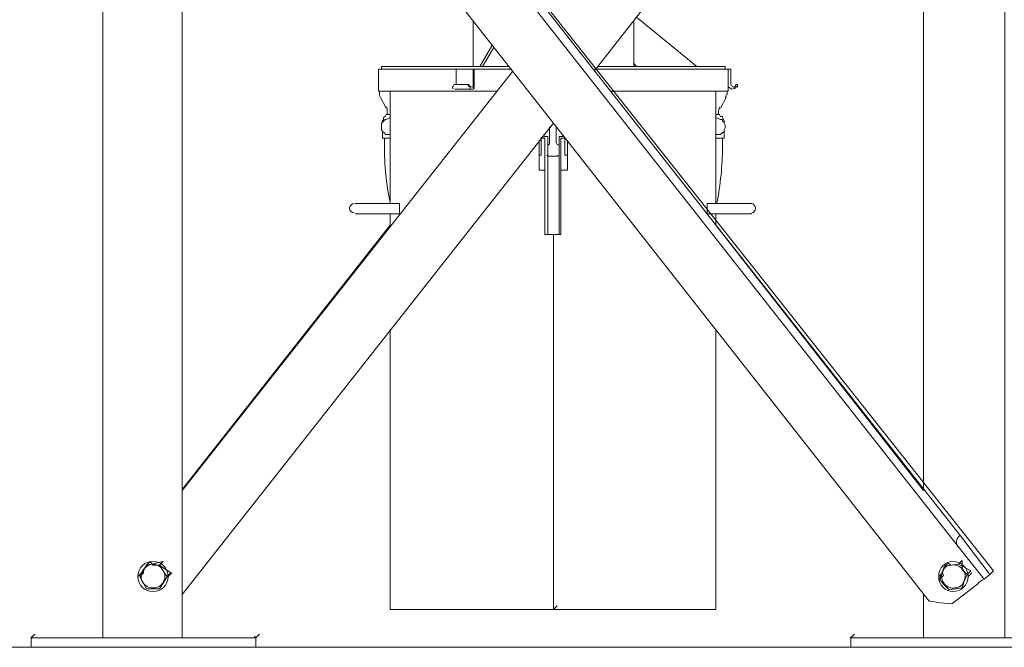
# Model space of a CAD drawing. Header units: millimetres. Extents: x 160938 to 520640, y 9197 to 248394.
# Tile 45 of 137: x 257406 to 258634, y 89767 to 90550. Entities that reach past the tile are written whole.
import ezdxf

# ---------------------------------------------------------------- set-up
doc = ezdxf.new("R2010")
doc.units = ezdxf.units.MM
doc.header["$LTSCALE"] = 10

# ---------------------------------------------------------------- blocks, each defined once
blk = doc.blocks.new('*F3182')
at = {"color": 1, "linetype": 'Continuous', "lineweight": 20}
for points in [[(3722.7, 63.6), (3722.7, -213.3), (3722.7, -213.3)], [(3734.4, 63.6), (3734.4, -213.3), (3734.4, -213.3)], [(3722.7, -123.7), (3722.7, -22.4), (2300.3, -22.4)], [(2333.3, -1070), (2380.4, -1033.5), (3595.4, -77.8), (3643.7, -41.2), (3639, -36.5), (2333.3, -1070), (2328.6, -1066.5)], [(3643.7, -41.2), (3649.6, -48.3), (3610.7, -79)], [(3655.5, -56.6), (3680.2, -88.4), (3680.2, -88.4)], [(3646.1, -68.3), (3641.4, -63.6), (3641.4, -63.6)], [(3643.7, -69.5), (3652, -73.1), (3652, -73.1)], [(3652, -73.1), (3660.2, -75.4), (3661.4, -83.7), (3662.6, -91.9), (3656.7, -97.8)], [(3610.7, -79), (2379.3, -1047.6), (2339.2, -1078.3), (2333.3, -1070)], [(3656.7, -97.8), (3649.6, -103.7), (3649.6, -103.7)], [(3680.2, -88.4), (3679.1, -102.5), (3679.1, -102.5)], [(3646.1, -104.9), (3641.4, -100.2), (3641.4, -100.2)], [(2399.3, -1120.7), (3676.7, -116.7), (3676.7, -116.7)], [(3538.8, -123.7), (2300.3, -123.7), (2300.3, -123.7)], [(2491.2, -123.7), (3015.6, -535), (3015.6, -535)], [(3207.7, -383), (3537.6, -123.7), (3537.6, -123.7)], [(3207.7, -383), (3538.8, -123.7), (3538.8, -123.7)], [(3722.7, -123.7), (3668.5, -123.7), (3668.5, -123.7)], [(3722.7, -213.3), (3722.7, -123.7), (3722.7, -123.7)], [(3722.7, -123.7), (3722.7, -213.3), (3722.7, -213.3)], [(3722.7, -213.3), (3722.7, -123.7), (3722.7, -123.7)], [(3722.7, -214.5), (3717.9, -209.8), (3717.9, -209.8)], [(3722.7, -214.5), (3717.9, -209.8), (3717.9, -209.8)], [(3722.7, -214.5), (3717.9, -209.8), (3717.9, -209.8)], [(3722.7, -214.5), (3734.4, -214.5), (3734.4, -214.5)], [(3180.6, -350), (3180.6, -338.2), (3180.6, -338.2)], [(3193.5, -338.2), (3193.5, -350), (3193.5, -393.6)], [(3032.1, -355.9), (3032.1, -358.2), (3033.3, -358.2), (3034.5, -359.4), (3035.6, -360.6), (3035.6, -361.8)], [(3035.6, -355.9), (3034.5, -355.9), (3032.1, -355.9)], [(3180.6, -393.6), (3180.6, -350), (3180.6, -350)], [(3032.1, -367.7), (3013.2, -367.7), (3013.2, -364.1)], [(3013.2, -364.1), (3032.1, -364.1), (3032.1, -364.1)], [(3013.2, -367.7), (3013.2, -533.8), (3013.2, -533.8)], [(3032.1, -367.7), (3040.4, -367.7), (3040.4, -367.7)], [(3040.4, -367.7), (3040.4, -515), (3040.4, -515)], [(3009.7, -371.2), (3013.2, -371.2), (3013.2, -371.2)], [(3009.7, -371.2), (3009.7, -530.3), (3009.7, -530.3)], [(3040.4, -368.8), (3045.1, -368.8), (3045.1, -368.8)], [(3061.6, -377.1), (3048.6, -370), (3048.6, -370)], [(3069.8, -379.5), (3065.1, -379.5), (3065.1, -379.5)], [(3069.8, -383), (3069.8, -381.8), (3069.8, -379.5), (3069.8, -378.3), (3072.2, -377.1), (3072.2, -374.7), (3073.3, -374.7), (3075.7, -373.6), (3078.1, -372.4), (3079.2, -372.4)], [(3073.3, -383), (3075.7, -377.1), (3075.7, -374.7), (3078.1, -374.7), (3079.2, -372.4), (3080.4, -372.4), (3082.8, -371.2), (3084, -371.2), (3086.3, -371.2), (3088.7, -372.4), (3091, -372.4), (3092.2, -373.6), (3092.2, -374.7), (3094.6, -377.1), (3094.6, -378.3), (3094.6, -380.6), (3094.6, -383)], [(3099.3, -383), (3099.3, -372.4), (3091, -372.4)], [(3099.3, -374.7), (3109.9, -374.7), (3109.9, -374.7)], [(3045.1, -383), (3040.4, -383), (3040.4, -383)], [(3040.4, -383), (3180.6, -383), (3180.6, -383)], [(3193.5, -383), (3207.7, -383), (3207.7, -383)], [(3687.3, -383), (3687.3, -585.7), (3219.5, -585.7), (3687.3, -585.7), (3687.3, -789.5)], [(3337.3, -383), (3687.3, -383), (3687.3, -383)], [(3180.6, -393.6), (3193.5, -393.6), (3193.5, -393.6)], [(2948.4, -482), (3009.7, -406.6), (3009.7, -406.6)], [(3009.7, -482), (3006.2, -485.5), (2952, -485.5)], [(3006.2, -485.5), (3009.7, -485.5), (3009.7, -485.5)], [(3096.9, -578.6), (3096.9, -573.9), (3094.6, -573.9)], [(3098.1, -571.5), (3099.3, -571.5), (3099.3, -576.3)], [(3105.2, -571.5), (3099.3, -571.5), (3099.3, -571.5)], [(3109.9, -576.3), (3099.3, -576.3), (3099.3, -576.3)], [(3101.6, -568), (3105.2, -568), (3114.6, -568), (3120.5, -568), (3139.3, -568)], [(3120.5, -568), (3120.5, -571.5), (3114.6, -571.5), (3105.2, -571.5)], [(3215.9, -576.3), (3109.9, -576.3), (3109.9, -576.3)], [(3139.3, -576.3), (3139.3, -568), (3139.3, -568)], [(3219.5, -576.3), (3215.9, -576.3), (3215.9, -576.3)], [(3219.5, -596.3), (3219.5, -592.8), (3219.5, -578.6), (3219.5, -576.3)], [(3080.4, -585.7), (3668.5, -1048.8), (3668.5, -1048.8)], [(3084, -582.1), (3105.2, -582.1), (3105.2, -582.1)], [(3109.9, -578.6), (3096.9, -578.6), (3096.9, -578.6)], [(3107.5, -579.8), (3107.5, -578.6), (3107.5, -578.6)], [(3215.9, -578.6), (3109.9, -578.6), (3109.9, -578.6)], [(3121.7, -590.4), (3121.7, -582.1), (3121.7, -582.1)], [(3215.9, -578.6), (3219.5, -578.6), (3219.5, -578.6)], [(3687.3, -585.7), (3682.6, -581), (3682.6, -581)], [(3105.2, -590.4), (3085.1, -590.4), (3085.1, -590.4)], [(3094.6, -597.5), (3096.9, -597.5), (3096.9, -592.8)], [(3096.9, -592.8), (3109.9, -592.8), (3109.9, -592.8)], [(3098.1, -601), (3099.3, -601), (3099.3, -601)], [(3099.3, -601), (3099.3, -596.3), (3099.3, -596.3)], [(3099.3, -596.3), (3109.9, -596.3), (3109.9, -596.3)], [(3105.2, -601), (3099.3, -601), (3099.3, -601)], [(3105.2, -601), (3114.6, -601), (3120.5, -601), (3120.5, -603.4)], [(3107.5, -592.8), (3107.5, -591.6), (3107.5, -591.6)], [(3109.9, -592.8), (3215.9, -592.8), (3215.9, -592.8)], [(3109.9, -596.3), (3215.9, -596.3), (3215.9, -596.3)], [(3139.3, -603.4), (3139.3, -596.3), (3139.3, -596.3)], [(3219.5, -592.8), (3215.9, -592.8), (3215.9, -592.8)], [(3215.9, -596.3), (3219.5, -596.3), (3219.5, -596.3)], [(3101.6, -603.4), (3105.2, -603.4), (3114.6, -603.4), (3120.5, -603.4), (3139.3, -603.4)], [(3013.2, -637.5), (3013.2, -684.7), (3013.2, -684.7)], [(3015.6, -636.4), (3538.8, -1048.8), (3538.8, -1048.8)], [(3015.6, -636.4), (3538.8, -1048.8), (3538.8, -1048.8)], [(3009.7, -641.1), (3009.7, -800.2), (3009.7, -800.2)], [(2983.8, -662.3), (3009.7, -677.6), (3009.7, -677.6)], [(2986.1, -659.9), (3009.7, -674.1), (3009.7, -674.1)], [(3040.4, -656.4), (3040.4, -803.7), (3040.4, -803.7)], [(3009.7, -685.8), (2952, -685.8), (2952, -685.8)], [(3032.1, -684.7), (3013.2, -684.7), (3013.2, -685.8), (3032.1, -685.8), (3033.3, -685.8), (3034.5, -685.8), (3034.5, -685.8), (3035.6, -685.8), (3035.6, -687), (3035.6, -687)], [(3032.1, -707.1), (3013.2, -707.1), (3013.2, -685.8)], [(3032.1, -709.4), (3032.1, -692.9), (3034.5, -690.6), (3035.6, -689.4), (3036.8, -689.4), (3038, -689.4), (3038, -688.2), (3038, -687), (3038, -687), (3038, -685.8), (3036.8, -684.7), (3035.6, -684.7), (3034.5, -684.7), (3032.1, -684.7)], [(3035.6, -687), (3034.5, -689.4), (3032.1, -691.7), (3032.1, -692.9)], [(3038, -687), (3038, -708.2), (3038, -708.2)], [(3013.2, -707.1), (3013.2, -803.7), (3013.2, -803.7)], [(3035.6, -711.8), (3034.5, -710.6), (3032.1, -709.4)], [(3193.5, -777.8), (3186.5, -777.8), (3180.6, -777.8)], [(3180.6, -833.2), (3180.6, -821.4), (3180.6, -777.8)], [(3193.5, -777.8), (3193.5, -821.4), (3193.5, -821.4)], [(3045.1, -789.5), (3040.4, -789.5), (3040.4, -789.5)], [(3180.6, -789.5), (3040.4, -789.5), (3040.4, -789.5)], [(3048.6, -801.3), (3061.6, -794.3), (3061.6, -794.3)], [(3065.1, -793.1), (3069.8, -793.1), (3069.8, -793.1)], [(3079.2, -799), (3078.1, -799), (3075.7, -797.8), (3073.3, -797.8), (3072.2, -795.4), (3072.2, -795.4), (3069.8, -794.3), (3069.8, -791.9), (3069.8, -789.5)], [(3073.3, -789.5), (3075.7, -794.3), (3075.7, -795.4), (3078.1, -797.8), (3079.2, -799), (3080.4, -800.2), (3082.8, -800.2), (3084, -800.2), (3086.3, -800.2), (3088.7, -800.2), (3091, -799), (3092.2, -797.8), (3092.2, -796.6), (3094.6, -795.4), (3094.6, -793.1), (3094.6, -791.9), (3094.6, -789.5)], [(3091, -799), (3099.3, -799), (3099.3, -789.5)], [(3109.9, -796.6), (3099.3, -796.6), (3099.3, -796.6)], [(3207.7, -789.5), (3193.5, -789.5), (3193.5, -789.5)], [(3207.7, -789.5), (3537.6, -1048.8), (3537.6, -1048.8)], [(3207.7, -789.5), (3537.6, -1048.8), (3537.6, -1048.8)], [(3687.3, -789.5), (3337.3, -789.5), (3337.3, -789.5)], [(3013.2, -800.2), (3009.7, -800.2), (3009.7, -800.2)], [(3040.4, -803.7), (3013.2, -803.7), (3013.2, -803.7)], [(3040.4, -802.5), (3045.1, -802.5), (3045.1, -802.5)], [(3193.5, -821.4), (3193.5, -833.2), (3193.5, -833.2)], [(3722.7, -956.9), (3717.9, -952.2), (3717.9, -952.2)], [(3722.7, -956.9), (3717.9, -952.2), (3717.9, -952.2)], [(3722.7, -956.9), (3717.9, -952.2), (3717.9, -952.2)], [(3734.4, -956.9), (3722.7, -956.9), (3722.7, -956.9)], [(3722.7, -958.1), (3722.7, -1236.2), (3722.7, -1236.2)], [(3722.7, -1048.8), (3722.7, -958.1), (3722.7, -958.1)], [(3722.7, -958.1), (3722.7, -1048.8), (3722.7, -1048.8)], [(3722.7, -1048.8), (3722.7, -958.1), (3722.7, -958.1)], [(3734.4, -958.1), (3734.4, -1236.2), (3734.4, -1236.2)], [(2491.2, -1048.8), (3722.7, -1048.8), (3722.7, -1147.8), (2300.3, -1147.8)], [(3646.1, -1066.5), (3641.4, -1061.8), (3641.4, -1061.8)], [(3646.1, -1067.7), (3654.3, -1072.4), (3654.3, -1072.4)], [(3654.3, -1072.4), (3661.4, -1077.1), (3661.4, -1085.3), (3661.4, -1093.6), (3654.3, -1097.1)], [(3646.1, -1104.2), (3641.4, -1099.5), (3641.4, -1099.5)], [(3654.3, -1097.1), (3646.1, -1101.8), (3646.1, -1101.8)], [(3722.7, -1236.2), (3722.7, -1147.8), (3722.7, -1147.8)], [(3722.7, -1147.8), (3722.7, -1236.2), (3722.7, -1236.2)], [(3722.7, -1236.2), (3722.7, -1147.8), (3722.7, -1147.8)], [(3722.7, -1237.4), (3717.9, -1232.6), (3717.9, -1232.6)], [(3722.7, -1237.4), (3717.9, -1232.6), (3717.9, -1232.6)], [(3722.7, -1237.4), (3717.9, -1232.6), (3717.9, -1232.6)], [(3722.7, -1237.4), (3734.4, -1237.4), (3734.4, -1237.4)]]:
    blk.add_lwpolyline(points, dxfattribs=at)
for points in [[(3637.8, -75.4), (3643.7, -69.5), (3639, -64.8), (3630.7, -80.1), (3626, -75.4)], [(3631.9, -89.6), (3630.7, -80.1), (3633.1, -97.8), (3629.6, -93.1)], [(3641.4, -100.2), (3633.1, -97.8), (3649.6, -103.7), (3644.9, -99)], [(3722.7, -162.6), (3722.7, -163.8), (3722.7, -163.8), (3722.7, -165), (3722.7, -167.3), (3722.7, -168.5), (3722.7, -170.9), (3722.7, -172.1), (3722.7, -174.4), (3722.7, -176.8), (3722.7, -177.9), (3722.7, -180.3), (3722.7, -182.7), (3722.7, -183.8), (3722.7, -185), (3722.7, -186.2), (3722.7, -186.2), (3722.7, -186.2), (3722.7, -185), (3722.7, -183.8), (3722.7, -182.7), (3722.7, -180.3), (3722.7, -177.9), (3722.7, -176.8), (3722.7, -174.4), (3722.7, -172.1), (3722.7, -170.9), (3722.7, -168.5), (3722.7, -167.3), (3722.7, -165), (3722.7, -163.8), (3722.7, -163.8), (3722.7, -162.6), (3722.7, -163.8), (3722.7, -163.8), (3722.7, -165), (3722.7, -167.3), (3722.7, -168.5), (3722.7, -170.9), (3722.7, -172.1), (3722.7, -174.4), (3722.7, -176.8), (3722.7, -177.9), (3722.7, -180.3), (3722.7, -182.7), (3722.7, -183.8), (3722.7, -185), (3722.7, -186.2), (3722.7, -186.2), (3722.7, -186.2), (3722.7, -185), (3722.7, -183.8), (3722.7, -182.7), (3722.7, -180.3), (3722.7, -177.9), (3722.7, -176.8), (3722.7, -174.4), (3722.7, -172.1), (3722.7, -170.9), (3722.7, -168.5), (3722.7, -167.3), (3722.7, -165), (3722.7, -163.8), (3722.7, -163.8)], [(3722.7, -174.4), (3722.7, -176.8), (3722.7, -177.9), (3722.7, -180.3), (3722.7, -182.7), (3722.7, -183.8), (3722.7, -185), (3722.7, -186.2), (3722.7, -186.2), (3722.7, -186.2), (3722.7, -185), (3722.7, -183.8), (3722.7, -182.7), (3722.7, -180.3), (3722.7, -177.9), (3722.7, -176.8), (3722.7, -174.4), (3722.7, -172.1), (3722.7, -170.9), (3722.7, -168.5), (3722.7, -167.3), (3722.7, -165), (3722.7, -163.8), (3722.7, -163.8), (3722.7, -162.6), (3722.7, -163.8), (3722.7, -163.8), (3722.7, -165), (3722.7, -167.3), (3722.7, -168.5), (3722.7, -170.9), (3722.7, -172.1)], [(3722.7, -174.4), (3722.7, -176.8), (3722.7, -177.9), (3722.7, -180.3), (3722.7, -182.7), (3722.7, -183.8), (3722.7, -185), (3722.7, -186.2), (3722.7, -186.2), (3722.7, -186.2), (3722.7, -185), (3722.7, -183.8), (3722.7, -182.7), (3722.7, -180.3), (3722.7, -177.9), (3722.7, -176.8), (3722.7, -174.4), (3722.7, -172.1), (3722.7, -170.9), (3722.7, -168.5), (3722.7, -167.3), (3722.7, -165), (3722.7, -163.8), (3722.7, -163.8), (3722.7, -162.6), (3722.7, -163.8), (3722.7, -163.8), (3722.7, -165), (3722.7, -167.3), (3722.7, -168.5), (3722.7, -170.9), (3722.7, -172.1)], [(3069.8, -789.5), (3069.8, -789.5)], [(3722.7, -1008.7), (3722.7, -1007.6), (3722.7, -1007.6), (3722.7, -1006.4), (3722.7, -1005.2), (3722.7, -1002.8), (3722.7, -1001.7), (3722.7, -999.3), (3722.7, -997), (3722.7, -994.6), (3722.7, -993.4), (3722.7, -991.1), (3722.7, -988.7), (3722.7, -987.5), (3722.7, -986.3), (3722.7, -985.2), (3722.7, -984), (3722.7, -985.2), (3722.7, -986.3), (3722.7, -987.5), (3722.7, -988.7), (3722.7, -991.1), (3722.7, -993.4), (3722.7, -994.6), (3722.7, -997), (3722.7, -999.3), (3722.7, -1001.7), (3722.7, -1002.8), (3722.7, -1005.2), (3722.7, -1006.4), (3722.7, -1007.6), (3722.7, -1007.6), (3722.7, -1008.7), (3722.7, -1007.6), (3722.7, -1007.6), (3722.7, -1006.4), (3722.7, -1005.2), (3722.7, -1002.8), (3722.7, -1001.7), (3722.7, -999.3), (3722.7, -997), (3722.7, -994.6), (3722.7, -993.4), (3722.7, -991.1), (3722.7, -988.7), (3722.7, -987.5), (3722.7, -986.3), (3722.7, -985.2), (3722.7, -984), (3722.7, -985.2), (3722.7, -986.3), (3722.7, -987.5), (3722.7, -988.7), (3722.7, -991.1), (3722.7, -993.4), (3722.7, -994.6), (3722.7, -997), (3722.7, -999.3), (3722.7, -1001.7), (3722.7, -1002.8), (3722.7, -1005.2), (3722.7, -1006.4), (3722.7, -1007.6), (3722.7, -1007.6)], [(3722.7, -997), (3722.7, -994.6), (3722.7, -993.4), (3722.7, -991.1), (3722.7, -988.7), (3722.7, -987.5), (3722.7, -986.3), (3722.7, -985.2), (3722.7, -984), (3722.7, -985.2), (3722.7, -986.3), (3722.7, -987.5), (3722.7, -988.7), (3722.7, -991.1), (3722.7, -993.4), (3722.7, -994.6), (3722.7, -997), (3722.7, -999.3), (3722.7, -1001.7), (3722.7, -1002.8), (3722.7, -1005.2), (3722.7, -1006.4), (3722.7, -1007.6), (3722.7, -1007.6), (3722.7, -1008.7), (3722.7, -1007.6), (3722.7, -1007.6), (3722.7, -1006.4), (3722.7, -1005.2), (3722.7, -1002.8), (3722.7, -1001.7), (3722.7, -999.3)], [(3722.7, -997), (3722.7, -994.6), (3722.7, -993.4), (3722.7, -991.1), (3722.7, -988.7), (3722.7, -987.5), (3722.7, -986.3), (3722.7, -985.2), (3722.7, -984), (3722.7, -985.2), (3722.7, -986.3), (3722.7, -987.5), (3722.7, -988.7), (3722.7, -991.1), (3722.7, -993.4), (3722.7, -994.6), (3722.7, -997), (3722.7, -999.3), (3722.7, -1001.7), (3722.7, -1002.8), (3722.7, -1005.2), (3722.7, -1006.4), (3722.7, -1007.6), (3722.7, -1007.6), (3722.7, -1008.7), (3722.7, -1007.6), (3722.7, -1007.6), (3722.7, -1006.4), (3722.7, -1005.2), (3722.7, -1002.8), (3722.7, -1001.7), (3722.7, -999.3)], [(3631.9, -1077.1), (3639, -1072.4), (3646.1, -1067.7), (3641.4, -1062.9)], [(3631.9, -1085.3), (3631.9, -1077.1), (3627.2, -1072.4), (3631.9, -1093.6), (3627.2, -1088.9)], [(3639, -1097.1), (3631.9, -1093.6), (3646.1, -1101.8), (3641.4, -1097.1)], [(3722.7, -1209.1), (3722.7, -1209.1), (3722.7, -1206.7), (3722.7, -1206.7), (3722.7, -1204.4), (3722.7, -1203.2), (3722.7, -1200.8), (3722.7, -1198.5), (3722.7, -1197.3), (3722.7, -1194.9), (3722.7, -1192.6), (3722.7, -1191.4), (3722.7, -1189), (3722.7, -1187.9), (3722.7, -1186.7), (3722.7, -1185.5), (3722.7, -1185.5), (3722.7, -1185.5), (3722.7, -1186.7), (3722.7, -1187.9), (3722.7, -1189), (3722.7, -1191.4), (3722.7, -1192.6), (3722.7, -1194.9), (3722.7, -1197.3), (3722.7, -1198.5), (3722.7, -1200.8), (3722.7, -1203.2), (3722.7, -1204.4), (3722.7, -1206.7), (3722.7, -1206.7), (3722.7, -1209.1), (3722.7, -1209.1), (3722.7, -1209.1), (3722.7, -1206.7), (3722.7, -1206.7), (3722.7, -1204.4), (3722.7, -1203.2), (3722.7, -1200.8), (3722.7, -1198.5), (3722.7, -1197.3), (3722.7, -1194.9), (3722.7, -1192.6), (3722.7, -1191.4), (3722.7, -1189), (3722.7, -1187.9), (3722.7, -1186.7), (3722.7, -1185.5), (3722.7, -1185.5), (3722.7, -1185.5), (3722.7, -1186.7), (3722.7, -1187.9), (3722.7, -1189), (3722.7, -1191.4), (3722.7, -1192.6), (3722.7, -1194.9), (3722.7, -1197.3), (3722.7, -1198.5), (3722.7, -1200.8), (3722.7, -1203.2), (3722.7, -1204.4), (3722.7, -1206.7), (3722.7, -1206.7)], [(3722.7, -1197.3), (3722.7, -1194.9), (3722.7, -1192.6), (3722.7, -1191.4), (3722.7, -1189), (3722.7, -1187.9), (3722.7, -1186.7), (3722.7, -1185.5), (3722.7, -1185.5), (3722.7, -1185.5), (3722.7, -1186.7), (3722.7, -1187.9), (3722.7, -1189), (3722.7, -1191.4), (3722.7, -1192.6), (3722.7, -1194.9), (3722.7, -1197.3), (3722.7, -1198.5), (3722.7, -1200.8), (3722.7, -1203.2), (3722.7, -1204.4), (3722.7, -1206.7), (3722.7, -1206.7), (3722.7, -1209.1), (3722.7, -1209.1), (3722.7, -1209.1), (3722.7, -1206.7), (3722.7, -1206.7), (3722.7, -1204.4), (3722.7, -1203.2), (3722.7, -1200.8), (3722.7, -1198.5)], [(3722.7, -1197.3), (3722.7, -1194.9), (3722.7, -1192.6), (3722.7, -1191.4), (3722.7, -1189), (3722.7, -1187.9), (3722.7, -1186.7), (3722.7, -1185.5), (3722.7, -1185.5), (3722.7, -1185.5), (3722.7, -1186.7), (3722.7, -1187.9), (3722.7, -1189), (3722.7, -1191.4), (3722.7, -1192.6), (3722.7, -1194.9), (3722.7, -1197.3), (3722.7, -1198.5), (3722.7, -1200.8), (3722.7, -1203.2), (3722.7, -1204.4), (3722.7, -1206.7), (3722.7, -1206.7), (3722.7, -1209.1), (3722.7, -1209.1), (3722.7, -1209.1), (3722.7, -1206.7), (3722.7, -1206.7), (3722.7, -1204.4), (3722.7, -1203.2), (3722.7, -1200.8), (3722.7, -1198.5)]]:
    blk.add_lwpolyline(points, close=True, dxfattribs=at)
for points in [[(3655.5, -56.6), (3653.1, -54.2), (3650.8, -51.9), (3649.6, -48.3)], [(3636.6, -75.4), (3640.2, -71.9), (3646.1, -70.7), (3650.8, -73.1)], [(3650.8, -73.1), (3656.7, -74.2), (3660.2, -79), (3660.2, -84.8)], [(3609.5, -80.1), (3606, -83.7), (3598.9, -83.7), (3595.4, -79)], [(3631.9, -89.6), (3630.7, -83.7), (3633.1, -79), (3636.6, -75.4)], [(3660.2, -84.8), (3661.4, -89.6), (3659, -94.3), (3655.5, -97.8)], [(3641.4, -100.2), (3635.5, -99), (3631.9, -94.3), (3631.9, -89.6)], [(3655.5, -97.8), (3650.8, -101.3), (3646.1, -102.5), (3641.4, -100.2)], [(3679.1, -102.5), (3677.9, -110.8), (3676.7, -116.7), (3676.7, -116.7)], [(3721.5, -214.5), (3721.5, -214.5), (3721.5, -213.3), (3721.5, -213.3)], [(3722.7, -213.3), (3722.7, -214.5), (3722.7, -214.5), (3722.7, -215.7)], [(3722.7, -213.3), (3722.7, -214.5), (3722.7, -214.5), (3722.7, -215.7)], [(3722.7, -214.5), (3722.7, -214.5), (3722.7, -213.3), (3722.7, -213.3)], [(3734.4, -213.3), (3734.4, -214.5), (3734.4, -214.5), (3734.4, -215.7)], [(3180.6, -338.2), (3180.6, -335.9), (3184.1, -333.5), (3186.5, -333.5)], [(3186.5, -333.5), (3190, -333.5), (3192.4, -335.9), (3192.4, -338.2)], [(3034.5, -361.8), (3034.5, -363), (3033.3, -364.1), (3032.1, -364.1)], [(3045.1, -370), (3046.2, -370), (3047.4, -370), (3048.6, -371.2)], [(3065.1, -379.5), (3063.9, -379.5), (3061.6, -378.3), (3060.4, -378.3)], [(3109.9, -374.7), (3133.4, -374.7), (3157, -377.1), (3180.6, -381.8)], [(3045.1, -383), (3046.2, -383), (3047.4, -383), (3047.4, -383)], [(3107.5, -579.8), (3107.5, -581), (3106.3, -582.1), (3105.2, -582.1)], [(3120.5, -579.8), (3121.7, -579.8), (3121.7, -581), (3121.7, -582.1)], [(3105.2, -590.4), (3106.3, -590.4), (3107.5, -590.4), (3107.5, -591.6)], [(3121.7, -590.4), (3121.7, -591.6), (3121.7, -592.8), (3120.5, -593.9)], [(3038, -709.4), (3038, -710.6), (3036.8, -711.8), (3035.6, -711.8)], [(3047.4, -789.5), (3047.4, -789.5), (3046.2, -789.5), (3045.1, -789.5)], [(3060.4, -794.3), (3061.6, -793.1), (3063.9, -793.1), (3065.1, -793.1)], [(3179.4, -789.5), (3157, -794.3), (3132.3, -796.6), (3108.7, -796.6)], [(3048.6, -801.3), (3047.4, -802.5), (3046.2, -802.5), (3045.1, -802.5)], [(3186.5, -840.2), (3184.1, -840.2), (3180.6, -836.7), (3180.6, -834.3)], [(3192.4, -834.3), (3192.4, -836.7), (3190, -840.2), (3186.5, -840.2)], [(3721.5, -959.2), (3721.5, -958.1), (3721.5, -958.1), (3721.5, -956.9)], [(3722.7, -956.9), (3722.7, -958.1), (3722.7, -958.1), (3722.7, -959.2)], [(3722.7, -959.2), (3722.7, -958.1), (3722.7, -958.1), (3722.7, -956.9)], [(3722.7, -958.1), (3722.7, -958.1), (3722.7, -958.1), (3722.7, -959.2)], [(3734.4, -958.1), (3734.4, -958.1), (3734.4, -958.1), (3734.4, -959.2)], [(3630.7, -1085.3), (3630.7, -1079.4), (3634.3, -1074.7), (3639, -1072.4)], [(3639, -1072.4), (3643.7, -1070), (3648.4, -1070), (3653.1, -1072.4)], [(3653.1, -1072.4), (3657.8, -1074.7), (3660.2, -1079.4), (3660.2, -1085.3)], [(3639, -1098.3), (3634.3, -1095.9), (3630.7, -1090), (3630.7, -1085.3)], [(3660.2, -1085.3), (3660.2, -1090), (3657.8, -1095.9), (3653.1, -1098.3)], [(3653.1, -1098.3), (3648.4, -1100.7), (3643.7, -1100.7), (3639, -1098.3)], [(3721.5, -1237.4), (3721.5, -1237.4), (3721.5, -1236.2), (3721.5, -1236.2)], [(3722.7, -1236.2), (3722.7, -1236.2), (3722.7, -1236.2), (3722.7, -1237.4)], [(3722.7, -1237.4), (3722.7, -1237.4), (3722.7, -1236.2), (3722.7, -1236.2)], [(3722.7, -1236.2), (3722.7, -1236.2), (3722.7, -1236.2), (3722.7, -1237.4)], [(3734.4, -1236.2), (3734.4, -1236.2), (3734.4, -1236.2), (3734.4, -1237.4)]]:
    blk.add_open_spline(points, degree=3, dxfattribs=at)
for points, knots in [([(3646.1, -104.9), (3635.5, -104.9), (3627.2, -96.6), (3627.2, -87.2), (3627.2, -87.2), (3627.2, -76.6), (3635.5, -68.3), (3646.1, -68.3), (3646.1, -68.3), (3656.7, -68.3), (3664.9, -76.6), (3664.9, -87.2), (3664.9, -87.2), (3664.9, -96.6), (3656.7, -104.9), (3646.1, -104.9)], [0, 0, 0, 0, 0.0625, 0.0625, 0.0625, 0.062501, 0.125, 0.125, 0.125, 0.125001, 0.1875, 0.1875, 0.1875, 0.187501, 1, 1, 1, 1]), ([(3646.1, -104.9), (3635.5, -104.9), (3627.2, -96.6), (3627.2, -87.2), (3627.2, -87.2), (3627.2, -76.6), (3635.5, -68.3), (3646.1, -68.3)], [0, 0, 0, 0, 0.125, 0.125, 0.125, 0.125001, 1, 1, 1, 1]), ([(3034.5, -357.1), (3036.8, -358.2), (3038, -360.6), (3038, -363), (3038, -363), (3036.8, -366.5), (3034.5, -367.7), (3032.1, -367.7)], [0, 0, 0, 0, 0.125, 0.125, 0.125, 0.125001, 1, 1, 1, 1]), ([(3646.1, -1104.2), (3635.5, -1104.2), (3627.2, -1095.9), (3627.2, -1085.3), (3627.2, -1085.3), (3627.2, -1074.7), (3635.5, -1066.5), (3646.1, -1066.5), (3646.1, -1066.5), (3656.7, -1066.5), (3664.9, -1074.7), (3664.9, -1085.3), (3664.9, -1085.3), (3664.9, -1095.9), (3656.7, -1104.2), (3646.1, -1104.2)], [0, 0, 0, 0, 0.0625, 0.0625, 0.0625, 0.062501, 0.125, 0.125, 0.125, 0.125001, 0.1875, 0.1875, 0.1875, 0.187501, 1, 1, 1, 1]), ([(3646.1, -1104.2), (3635.5, -1104.2), (3627.2, -1095.9), (3627.2, -1085.3), (3627.2, -1085.3), (3627.2, -1074.7), (3635.5, -1066.5), (3646.1, -1066.5)], [0, 0, 0, 0, 0.125, 0.125, 0.125, 0.125001, 1, 1, 1, 1])]:
    blk.add_open_spline(points, degree=3, knots=knots, dxfattribs=at)

msp = doc.modelspace()

# ---------------------------------------------------------------- linework, layer by layer
at = {"color": 252, "lineweight": 15}
msp.add_line((262157.2, 89767.3), (251581.1, 89767.3), dxfattribs=at)

# ---------------------------------------------------------------- block references
at = {"color": 2, "rotation": 270}
msp.add_blockref('*F3182', (258657.2, 93501.7), dxfattribs=at)

doc.saveas('drawing.dxf')
